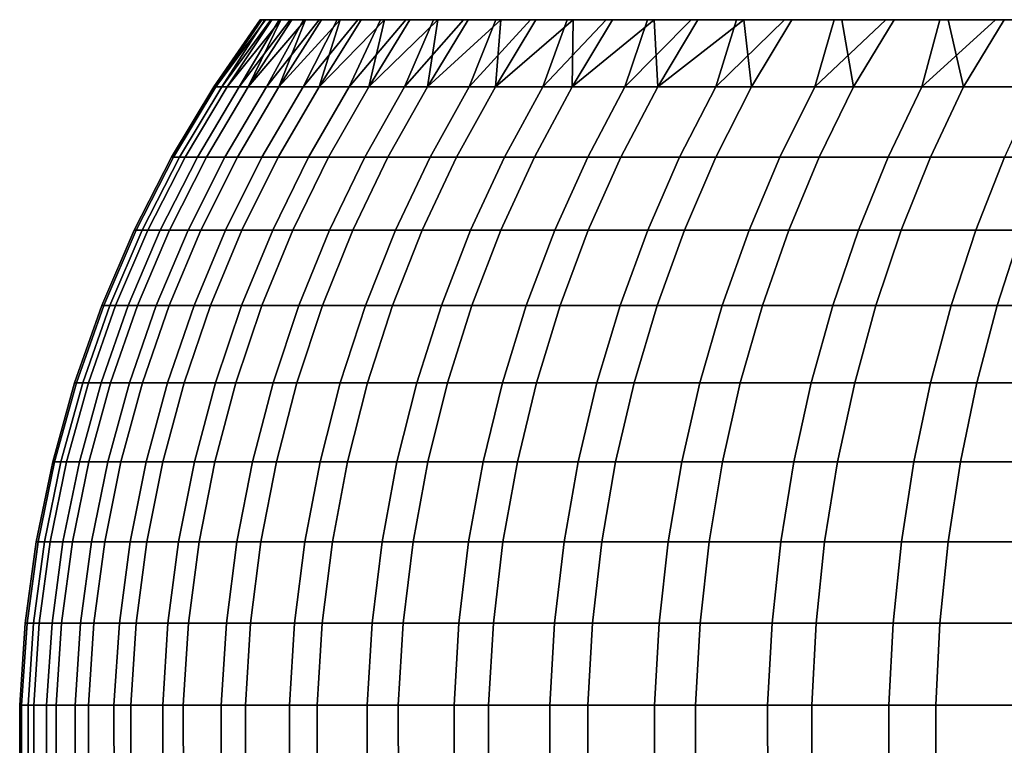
# Model space of a CAD drawing. Header units: metres. Extents: x -365 to 28, y -28 to 28.
# Tile 2 of 256: x -365 to -361, y 0 to 3. Entities that reach past the tile are written whole.
import ezdxf

# ---------------------------------------------------------------- set-up
doc = ezdxf.new("R2010")
doc.units = ezdxf.units.M
doc.layers.add('solid_24_501_103_XXX', color=7, linetype='CONTINUOUS')

msp = doc.modelspace()

# ---------------------------------------------------------------- linework, layer by layer
at = {"layer": 'solid_24_501_103_XXX'}
for points in [[(-364.262848, 2.722379, 245.353149), (-364.295441, 2.722379, 246.106323), (-364.099182, 3, 245.99472), (-364.084717, 3, 245.617783)], [(-364.295441, 2.722379, 246.106323), (-364.103516, 3, 246.371979), (-364.099182, 3, 245.99472)], [(-364.295441, 2.722379, 246.106323), (-364.287994, 2.722379, 246.860153), (-364.097656, 3, 246.749252), (-364.103516, 3, 246.371979)], [(-364.287994, 2.722379, 246.860153), (-364.081604, 3, 247.126266), (-364.097656, 3, 246.749252)], [(-364.287994, 2.722379, 246.860153), (-364.24054, 2.722379, 247.612534), (-364.05545, 3, 247.502563), (-364.081604, 3, 247.126266)], [(-364.190308, 2.722379, 244.602783), (-364.262848, 2.722379, 245.353149), (-364.060089, 3, 245.241318), (-364.02533, 3, 244.865494)], [(-364.262848, 2.722379, 245.353149), (-364.084717, 3, 245.617783), (-364.060089, 3, 245.241318)], [(-364.24054, 2.722379, 247.612534), (-364.019135, 3, 247.878052), (-364.05545, 3, 247.502563)], [(-364.24054, 2.722379, 247.612534), (-364.153229, 2.722379, 248.361328), (-364.019135, 3, 247.878052)], [(-364.078033, 2.722379, 243.857315), (-364.190308, 2.722379, 244.602783), (-363.980438, 3, 244.490936), (-363.925507, 3, 244.117767)], [(-364.190308, 2.722379, 244.602783), (-364.02533, 3, 244.865494), (-363.980438, 3, 244.490936)], [(-364.153229, 2.722379, 248.361328), (-363.972748, 3, 248.252518), (-364.019135, 3, 247.878052)], [(-364.153229, 2.722379, 248.361328), (-363.916229, 3, 248.625671), (-363.972748, 3, 248.252518)], [(-364.153229, 2.722379, 248.361328), (-364.026245, 2.722379, 249.104431), (-363.916229, 3, 248.625671)], [(-361.905243, 3, 253.874512), (-364.099182, 3, 245.99472), (-364.103516, 3, 246.371979)], [(-362.103882, 3, 253.553802), (-364.103516, 3, 246.371979), (-364.097656, 3, 246.749252)], [(-361.905243, 3, 253.874512), (-364.103516, 3, 246.371979), (-362.103882, 3, 253.553802)], [(-361.697998, 3, 254.189804), (-364.084717, 3, 245.617783), (-364.099182, 3, 245.99472)], [(-361.697998, 3, 254.189804), (-364.099182, 3, 245.99472), (-361.905243, 3, 253.874512)], [(-362.293793, 3, 253.227844), (-364.097656, 3, 246.749252), (-364.081604, 3, 247.126266)], [(-362.103882, 3, 253.553802), (-364.097656, 3, 246.749252), (-362.293793, 3, 253.227844)], [(-361.4823, 3, 254.499481), (-364.060089, 3, 245.241318), (-364.084717, 3, 245.617783)], [(-361.4823, 3, 254.499481), (-364.084717, 3, 245.617783), (-361.697998, 3, 254.189804)], [(-362.474884, 3, 252.896851), (-364.081604, 3, 247.126266), (-364.05545, 3, 247.502563)], [(-362.293793, 3, 253.227844), (-364.081604, 3, 247.126266), (-362.474884, 3, 252.896851)], [(-363.926331, 2.722379, 243.118866), (-364.078033, 2.722379, 243.857315), (-363.860504, 3, 243.746094), (-363.785522, 3, 243.376251)], [(-364.078033, 2.722379, 243.857315), (-363.925507, 3, 244.117767), (-363.860504, 3, 243.746094)], [(-361.258423, 3, 254.803085), (-364.02533, 3, 244.865494), (-364.060089, 3, 245.241318)], [(-361.258423, 3, 254.803085), (-364.060089, 3, 245.241318), (-361.4823, 3, 254.499481)], [(-362.647034, 3, 252.561005), (-364.05545, 3, 247.502563), (-364.019135, 3, 247.878052)], [(-362.474884, 3, 252.896851), (-364.05545, 3, 247.502563), (-362.647034, 3, 252.561005)], [(-364.026245, 2.722379, 249.104431), (-363.849731, 3, 248.996979), (-363.916229, 3, 248.625671)], [(-364.026245, 2.722379, 249.104431), (-363.773254, 3, 249.366318), (-363.849731, 3, 248.996979)], [(-364.026245, 2.722379, 249.104431), (-363.860016, 2.722379, 249.839752), (-363.773254, 3, 249.366318)], [(-361.026459, 3, 255.10054), (-363.980438, 3, 244.490936), (-364.02533, 3, 244.865494)], [(-361.026459, 3, 255.10054), (-364.02533, 3, 244.865494), (-361.258423, 3, 254.803085)], [(-362.809998, 3, 252.22081), (-364.019135, 3, 247.878052), (-363.972748, 3, 248.252518)], [(-362.647034, 3, 252.561005), (-364.019135, 3, 247.878052), (-362.809998, 3, 252.22081)], [(-360.786469, 3, 255.391724), (-363.925507, 3, 244.117767), (-363.980438, 3, 244.490936)], [(-360.786469, 3, 255.391724), (-363.980438, 3, 244.490936), (-361.026459, 3, 255.10054)], [(-362.963745, 3, 251.876343), (-363.972748, 3, 248.252518), (-363.916229, 3, 248.625671)], [(-362.809998, 3, 252.22081), (-363.972748, 3, 248.252518), (-362.963745, 3, 251.876343)], [(-363.735626, 2.722379, 242.389511), (-363.926331, 2.722379, 243.118866), (-363.700592, 3, 243.008636), (-363.605835, 3, 242.643539)], [(-363.926331, 2.722379, 243.118866), (-363.785522, 3, 243.376251), (-363.700592, 3, 243.008636)], [(-360.538696, 3, 255.676376), (-363.860504, 3, 243.746094), (-363.925507, 3, 244.117767)], [(-360.538696, 3, 255.676376), (-363.925507, 3, 244.117767), (-360.786469, 3, 255.391724)], [(-363.108185, 3, 251.527771), (-363.916229, 3, 248.625671), (-363.849731, 3, 248.996979)], [(-362.963745, 3, 251.876343), (-363.916229, 3, 248.625671), (-363.108185, 3, 251.527771)], [(-360.283447, 3, 255.954163), (-363.785522, 3, 243.376251), (-363.860504, 3, 243.746094)], [(-360.283447, 3, 255.954163), (-363.860504, 3, 243.746094), (-360.538696, 3, 255.676376)], [(-363.860016, 2.722379, 249.839752), (-363.686798, 3, 249.733658), (-363.773254, 3, 249.366318)], [(-363.860016, 2.722379, 249.839752), (-363.590485, 3, 250.09848), (-363.686798, 3, 249.733658)], [(-363.860016, 2.722379, 249.839752), (-363.654968, 2.722379, 250.565201), (-363.590485, 3, 250.09848)], [(-363.243195, 3, 251.175354), (-363.849731, 3, 248.996979), (-363.773254, 3, 249.366318)], [(-363.108185, 3, 251.527771), (-363.849731, 3, 248.996979), (-363.243195, 3, 251.175354)], [(-360.020844, 3, 256.224915), (-363.700592, 3, 243.008636), (-363.785522, 3, 243.376251)], [(-360.020844, 3, 256.224915), (-363.785522, 3, 243.376251), (-360.283447, 3, 255.954163)], [(-363.368622, 3, 250.819565), (-363.773254, 3, 249.366318), (-363.686798, 3, 249.733658)], [(-363.243195, 3, 251.175354), (-363.773254, 3, 249.366318), (-363.368622, 3, 250.819565)], [(-363.50647, 2.722379, 241.67131), (-363.735626, 2.722379, 242.389511), (-363.501221, 3, 242.281052), (-363.386902, 3, 241.921463)], [(-363.735626, 2.722379, 242.389511), (-363.605835, 3, 242.643539), (-363.501221, 3, 242.281052)], [(-359.750946, 3, 256.488586), (-363.605835, 3, 242.643539), (-363.700592, 3, 243.008636)], [(-359.750946, 3, 256.488586), (-363.700592, 3, 243.008636), (-360.020844, 3, 256.224915)], [(-363.484406, 3, 250.460587), (-363.686798, 3, 249.733658), (-363.590485, 3, 250.09848)], [(-363.368622, 3, 250.819565), (-363.686798, 3, 249.733658), (-363.484406, 3, 250.460587)], [(-363.654968, 2.722379, 250.565201), (-363.484406, 3, 250.460587), (-363.590485, 3, 250.09848)], [(-363.654968, 2.722379, 250.565201), (-363.368622, 3, 250.819565), (-363.484406, 3, 250.460587)], [(-363.654968, 2.722379, 250.565201), (-363.411713, 2.722379, 251.278748), (-363.368622, 3, 250.819565)], [(-359.47403, 3, 256.744904), (-363.501221, 3, 242.281052), (-363.605835, 3, 242.643539)], [(-359.47403, 3, 256.744904), (-363.605835, 3, 242.643539), (-359.750946, 3, 256.488586)], [(-363.239532, 2.722379, 240.966278), (-363.50647, 2.722379, 241.67131), (-363.262878, 3, 241.565033), (-363.129395, 3, 241.21225)], [(-363.50647, 2.722379, 241.67131), (-363.386902, 3, 241.921463), (-363.262878, 3, 241.565033)], [(-359.190277, 3, 256.993683), (-363.386902, 3, 241.921463), (-363.501221, 3, 242.281052)], [(-359.190277, 3, 256.993683), (-363.501221, 3, 242.281052), (-359.47403, 3, 256.744904)], [(-363.411713, 2.722379, 251.278748), (-363.243195, 3, 251.175354), (-363.368622, 3, 250.819565)], [(-363.411713, 2.722379, 251.278748), (-363.108185, 3, 251.527771), (-363.243195, 3, 251.175354)], [(-363.411713, 2.722379, 251.278748), (-363.13089, 2.722379, 251.978363), (-363.108185, 3, 251.527771)], [(-358.900055, 3, 257.234589), (-363.262878, 3, 241.565033), (-363.386902, 3, 241.921463)], [(-358.900055, 3, 257.234589), (-363.386902, 3, 241.921463), (-359.190277, 3, 256.993683)], [(-358.603424, 3, 257.467651), (-363.129395, 3, 241.21225), (-363.262878, 3, 241.565033)], [(-358.603424, 3, 257.467651), (-363.262878, 3, 241.565033), (-358.900055, 3, 257.234589)], [(-362.935516, 2.722379, 240.276428), (-363.239532, 2.722379, 240.966278), (-362.98642, 3, 240.863205), (-362.834015, 3, 240.517944)], [(-363.239532, 2.722379, 240.966278), (-363.129395, 3, 241.21225), (-362.98642, 3, 240.863205)], [(-363.13089, 2.722379, 251.978363), (-362.963745, 3, 251.876343), (-363.108185, 3, 251.527771)], [(-363.13089, 2.722379, 251.978363), (-362.809998, 3, 252.22081), (-362.963745, 3, 251.876343)], [(-363.13089, 2.722379, 251.978363), (-362.813324, 2.722379, 252.662079), (-362.809998, 3, 252.22081)], [(-358.300507, 3, 257.692719), (-362.98642, 3, 240.863205), (-363.129395, 3, 241.21225)], [(-358.300507, 3, 257.692719), (-363.129395, 3, 241.21225), (-358.603424, 3, 257.467651)], [(-357.991638, 3, 257.909485), (-362.834015, 3, 240.517944), (-362.98642, 3, 240.863205)], [(-357.991638, 3, 257.909485), (-362.98642, 3, 240.863205), (-358.300507, 3, 257.692719)], [(-362.595306, 2.722379, 239.603683), (-362.935516, 2.722379, 240.276428), (-362.672424, 3, 240.176971), (-362.501709, 3, 239.84053)], [(-362.935516, 2.722379, 240.276428), (-362.834015, 3, 240.517944), (-362.672424, 3, 240.176971)], [(-357.677155, 3, 258.117828), (-362.672424, 3, 240.176971), (-362.834015, 3, 240.517944)], [(-357.677155, 3, 258.117828), (-362.834015, 3, 240.517944), (-357.991638, 3, 257.909485)], [(-362.813324, 2.722379, 252.662079), (-362.647034, 3, 252.561005), (-362.809998, 3, 252.22081)], [(-362.813324, 2.722379, 252.662079), (-362.474884, 3, 252.896851), (-362.647034, 3, 252.561005)], [(-362.813324, 2.722379, 252.662079), (-362.4599, 2.722379, 253.327988), (-362.474884, 3, 252.896851)], [(-357.357208, 3, 258.317596), (-362.501709, 3, 239.84053), (-362.672424, 3, 240.176971)], [(-357.357208, 3, 258.317596), (-362.672424, 3, 240.176971), (-357.677155, 3, 258.117828)], [(-362.219849, 2.722379, 238.949951), (-362.595306, 2.722379, 239.603683), (-362.322021, 3, 239.508881), (-362.133392, 3, 239.182114)], [(-362.595306, 2.722379, 239.603683), (-362.501709, 3, 239.84053), (-362.322021, 3, 239.508881)], [(-357.03183, 3, 258.508728), (-362.322021, 3, 239.508881), (-362.501709, 3, 239.84053)], [(-357.03183, 3, 258.508728), (-362.501709, 3, 239.84053), (-357.357208, 3, 258.317596)], [(-362.4599, 2.722379, 253.327988), (-362.293793, 3, 253.227844), (-362.474884, 3, 252.896851)], [(-362.4599, 2.722379, 253.327988), (-362.103882, 3, 253.553802), (-362.293793, 3, 253.227844)], [(-362.4599, 2.722379, 253.327988), (-362.071625, 2.722379, 253.974182), (-362.103882, 3, 253.553802)], [(-356.701477, 3, 258.69104), (-362.133392, 3, 239.182114), (-362.322021, 3, 239.508881)], [(-356.701477, 3, 258.69104), (-362.322021, 3, 239.508881), (-357.03183, 3, 258.508728)], [(-361.810211, 2.722379, 238.317078), (-362.219849, 2.722379, 238.949951), (-361.936035, 3, 238.860489), (-361.730072, 3, 238.544327)], [(-362.219849, 2.722379, 238.949951), (-362.133392, 3, 239.182114), (-361.936035, 3, 238.860489)], [(-356.366333, 3, 258.864349), (-361.936035, 3, 238.860489), (-362.133392, 3, 239.182114)], [(-356.366333, 3, 258.864349), (-362.133392, 3, 239.182114), (-356.701477, 3, 258.69104)], [(-362.071625, 2.722379, 253.974182), (-361.905243, 3, 253.874512), (-362.103882, 3, 253.553802)], [(-362.071625, 2.722379, 253.974182), (-361.649597, 2.722379, 254.598846), (-361.697998, 3, 254.189804), (-361.905243, 3, 253.874512)], [(-356.026733, 3, 259.028534), (-361.730072, 3, 238.544327), (-361.936035, 3, 238.860489)], [(-356.026733, 3, 259.028534), (-361.936035, 3, 238.860489), (-356.366333, 3, 258.864349)], [(-361.367584, 2.722379, 237.706848), (-361.810211, 2.722379, 238.317078), (-361.515747, 3, 238.233932), (-361.293121, 3, 237.929398)], [(-361.810211, 2.722379, 238.317078), (-361.730072, 3, 238.544327), (-361.515747, 3, 238.233932)], [(-355.334625, 3, 259.329254), (-361.515747, 3, 238.233932), (-361.730072, 3, 238.544327), (-355.68277, 3, 259.183502)], [(-355.68277, 3, 259.183502), (-361.730072, 3, 238.544327), (-356.026733, 3, 259.028534)], [(-361.649597, 2.722379, 254.598846), (-361.4823, 3, 254.499481), (-361.697998, 3, 254.189804)], [(-361.649597, 2.722379, 254.598846), (-361.195007, 2.722379, 255.200226), (-361.258423, 3, 254.803085), (-361.4823, 3, 254.499481)], [(-354.982849, 3, 259.465485), (-361.293121, 3, 237.929398), (-361.515747, 3, 238.233932), (-355.334625, 3, 259.329254)], [(-360.893158, 2.722379, 237.120987), (-361.367584, 2.722379, 237.706848), (-361.062256, 3, 237.630829), (-360.823517, 3, 237.338715)], [(-361.367584, 2.722379, 237.706848), (-361.293121, 3, 237.929398), (-361.062256, 3, 237.630829)], [(-354.627563, 3, 259.592163), (-361.062256, 3, 237.630829), (-361.293121, 3, 237.929398), (-354.982849, 3, 259.465485)], [(-361.195007, 2.722379, 255.200226), (-361.026459, 3, 255.10054), (-361.258423, 3, 254.803085)], [(-361.195007, 2.722379, 255.200226), (-360.709106, 2.722379, 255.776611), (-360.786469, 3, 255.391724), (-361.026459, 3, 255.10054)], [(-354.26886, 3, 259.709259), (-360.823517, 3, 237.338715), (-361.062256, 3, 237.630829), (-354.627563, 3, 259.592163)], [(-364.470215, 2.431977, 246.103394), (-364.462708, 2.431977, 246.866516), (-364.287994, 2.722379, 246.860153), (-364.295441, 2.722379, 246.106323)], [(-364.437225, 2.431977, 245.340958), (-364.470215, 2.431977, 246.103394), (-364.295441, 2.722379, 246.106323), (-364.262848, 2.722379, 245.353149)], [(-364.462708, 2.431977, 246.866516), (-364.414673, 2.431977, 247.628159), (-364.24054, 2.722379, 247.612534), (-364.287994, 2.722379, 246.860153)], [(-364.3638, 2.431977, 244.581345), (-364.437225, 2.431977, 245.340958), (-364.262848, 2.722379, 245.353149), (-364.190308, 2.722379, 244.602783)], [(-364.414673, 2.431977, 247.628159), (-364.326263, 2.431977, 248.386185), (-364.153229, 2.722379, 248.361328), (-364.24054, 2.722379, 247.612534)], [(-364.250122, 2.431977, 243.826691), (-364.3638, 2.431977, 244.581345), (-364.190308, 2.722379, 244.602783), (-364.078033, 2.722379, 243.857315)], [(-364.326263, 2.431977, 248.386185), (-364.197723, 2.431977, 249.138443), (-364.026245, 2.722379, 249.104431), (-364.153229, 2.722379, 248.361328)], [(-364.096558, 2.431977, 243.079147), (-364.250122, 2.431977, 243.826691), (-364.078033, 2.722379, 243.857315), (-363.926331, 2.722379, 243.118866)], [(-364.197723, 2.431977, 249.138443), (-364.029449, 2.431977, 249.882812), (-363.860016, 2.722379, 249.839752), (-364.026245, 2.722379, 249.104431)], [(-363.903534, 2.431977, 242.340805), (-364.096558, 2.431977, 243.079147), (-363.926331, 2.722379, 243.118866), (-363.735626, 2.722379, 242.389511)], [(-364.029449, 2.431977, 249.882812), (-363.821869, 2.431977, 250.617203), (-363.654968, 2.722379, 250.565201), (-363.860016, 2.722379, 249.839752)], [(-363.671539, 2.431977, 241.61377), (-363.903534, 2.431977, 242.340805), (-363.735626, 2.722379, 242.389511), (-363.50647, 2.722379, 241.67131)], [(-363.821869, 2.431977, 250.617203), (-363.575592, 2.431977, 251.339523), (-363.411713, 2.722379, 251.278748), (-363.654968, 2.722379, 250.565201)], [(-363.401306, 2.431977, 240.900055), (-363.671539, 2.431977, 241.61377), (-363.50647, 2.722379, 241.67131), (-363.239532, 2.722379, 240.966278)], [(-363.575592, 2.431977, 251.339523), (-363.291321, 2.431977, 252.04776), (-363.13089, 2.722379, 251.978363), (-363.411713, 2.722379, 251.278748)], [(-363.093536, 2.431977, 240.201706), (-363.401306, 2.431977, 240.900055), (-363.239532, 2.722379, 240.966278), (-362.935516, 2.722379, 240.276428)], [(-363.291321, 2.431977, 252.04776), (-362.969849, 2.431977, 252.739899), (-362.813324, 2.722379, 252.662079), (-363.13089, 2.722379, 251.978363)], [(-362.749146, 2.431977, 239.520676), (-363.093536, 2.431977, 240.201706), (-362.935516, 2.722379, 240.276428), (-362.595306, 2.722379, 239.603683)], [(-362.969849, 2.431977, 252.739899), (-362.612091, 2.431977, 253.414001), (-362.4599, 2.722379, 253.327988), (-362.813324, 2.722379, 252.662079)], [(-362.36908, 2.431977, 238.858902), (-362.749146, 2.431977, 239.520676), (-362.595306, 2.722379, 239.603683), (-362.219849, 2.722379, 238.949951)], [(-362.612091, 2.431977, 253.414001), (-362.219025, 2.431977, 254.068161), (-362.071625, 2.722379, 253.974182), (-362.4599, 2.722379, 253.327988)], [(-361.954407, 2.431977, 238.218231), (-362.36908, 2.431977, 238.858902), (-362.219849, 2.722379, 238.949951), (-361.810211, 2.722379, 238.317078)], [(-362.219025, 2.431977, 254.068161), (-361.791809, 2.431977, 254.700516), (-361.649597, 2.722379, 254.598846), (-362.071625, 2.722379, 253.974182)], [(-361.506287, 2.431977, 237.600479), (-361.954407, 2.431977, 238.218231), (-361.810211, 2.722379, 238.317078), (-361.367584, 2.722379, 237.706848)], [(-361.791809, 2.431977, 254.700516), (-361.331604, 2.431977, 255.309311), (-361.195007, 2.722379, 255.200226), (-361.649597, 2.722379, 254.598846)], [(-361.026031, 2.431977, 237.007401), (-361.506287, 2.431977, 237.600479), (-361.367584, 2.722379, 237.706848), (-360.893158, 2.722379, 237.120987)], [(-361.331604, 2.431977, 255.309311), (-360.839722, 2.431977, 255.892807), (-360.709106, 2.722379, 255.776611), (-361.195007, 2.722379, 255.200226)], [(-364.624939, 2.130397, 246.100815), (-364.61734, 2.130397, 246.872162), (-364.462708, 2.431977, 246.866516), (-364.470215, 2.431977, 246.103394)], [(-364.591583, 2.130397, 245.33017), (-364.624939, 2.130397, 246.100815), (-364.470215, 2.431977, 246.103394), (-364.437225, 2.431977, 245.340958)], [(-364.61734, 2.130397, 246.872162), (-364.568787, 2.130397, 247.641998), (-364.414673, 2.431977, 247.628159), (-364.462708, 2.431977, 246.866516)], [(-364.517365, 2.130397, 244.562363), (-364.591583, 2.130397, 245.33017), (-364.437225, 2.431977, 245.340958), (-364.3638, 2.431977, 244.581345)], [(-364.568787, 2.130397, 247.641998), (-364.479431, 2.130397, 248.408188), (-364.326263, 2.431977, 248.386185), (-364.414673, 2.431977, 247.628159)], [(-364.402466, 2.130397, 243.799591), (-364.517365, 2.130397, 244.562363), (-364.3638, 2.431977, 244.581345), (-364.250122, 2.431977, 243.826691)], [(-364.479431, 2.130397, 248.408188), (-364.349518, 2.130397, 249.168533), (-364.197723, 2.431977, 249.138443), (-364.326263, 2.431977, 248.386185)], [(-364.247253, 2.130397, 243.044006), (-364.402466, 2.130397, 243.799591), (-364.250122, 2.431977, 243.826691), (-364.096558, 2.431977, 243.079147)], [(-364.349518, 2.130397, 249.168533), (-364.179413, 2.130397, 249.920929), (-364.029449, 2.431977, 249.882812), (-364.197723, 2.431977, 249.138443)], [(-364.052124, 2.130397, 242.297714), (-364.247253, 2.130397, 243.044006), (-364.096558, 2.431977, 243.079147), (-363.903534, 2.431977, 242.340805)], [(-364.179413, 2.130397, 249.920929), (-363.969604, 2.130397, 250.663223), (-363.821869, 2.431977, 250.617203), (-364.029449, 2.431977, 249.882812)], [(-363.817657, 2.130397, 241.562836), (-364.052124, 2.130397, 242.297714), (-363.903534, 2.431977, 242.340805), (-363.671539, 2.431977, 241.61377)], [(-363.969604, 2.130397, 250.663223), (-363.720673, 2.130397, 251.393326), (-363.575592, 2.431977, 251.339523), (-363.821869, 2.431977, 250.617203)], [(-363.544495, 2.130397, 240.841446), (-363.817657, 2.130397, 241.562836), (-363.671539, 2.431977, 241.61377), (-363.401306, 2.431977, 240.900055)], [(-363.720673, 2.130397, 251.393326), (-363.43335, 2.130397, 252.109192), (-363.291321, 2.431977, 252.04776), (-363.575592, 2.431977, 251.339523)], [(-363.233429, 2.130397, 240.135574), (-363.544495, 2.130397, 240.841446), (-363.401306, 2.431977, 240.900055), (-363.093536, 2.431977, 240.201706)], [(-363.43335, 2.130397, 252.109192), (-363.108429, 2.130397, 252.808792), (-362.969849, 2.431977, 252.739899), (-363.291321, 2.431977, 252.04776)], [(-362.885315, 2.130397, 239.447205), (-363.233429, 2.130397, 240.135574), (-363.093536, 2.431977, 240.201706), (-362.749146, 2.431977, 239.520676)], [(-363.108429, 2.130397, 252.808792), (-362.746796, 2.130397, 253.490143), (-362.612091, 2.431977, 253.414001), (-362.969849, 2.431977, 252.739899)], [(-362.50116, 2.130397, 238.778305), (-362.885315, 2.130397, 239.447205), (-362.749146, 2.431977, 239.520676), (-362.36908, 2.431977, 238.858902)], [(-362.746796, 2.130397, 253.490143), (-362.349518, 2.130397, 254.151352), (-362.219025, 2.431977, 254.068161), (-362.612091, 2.431977, 253.414001)], [(-362.082031, 2.130397, 238.130737), (-362.50116, 2.130397, 238.778305), (-362.36908, 2.431977, 238.858902), (-361.954407, 2.431977, 238.218231)], [(-362.349518, 2.130397, 254.151352), (-361.917664, 2.130397, 254.790512), (-361.791809, 2.431977, 254.700516), (-362.219025, 2.431977, 254.068161)], [(-361.629089, 2.130397, 237.506332), (-362.082031, 2.130397, 238.130737), (-361.954407, 2.431977, 238.218231), (-361.506287, 2.431977, 237.600479)], [(-361.917664, 2.130397, 254.790512), (-361.452515, 2.130397, 255.405853), (-361.331604, 2.431977, 255.309311), (-361.791809, 2.431977, 254.700516)], [(-361.143646, 2.130397, 236.90686), (-361.629089, 2.130397, 237.506332), (-361.506287, 2.431977, 237.600479), (-361.026031, 2.431977, 237.007401)], [(-361.452515, 2.130397, 255.405853), (-360.955353, 2.130397, 255.995636), (-360.839722, 2.431977, 255.892807), (-361.331604, 2.431977, 255.309311)], [(-360.627075, 2.130397, 236.334015), (-361.143646, 2.130397, 236.90686), (-361.026031, 2.431977, 237.007401), (-360.514954, 2.431977, 236.440659)], [(-364.75885, 1.819027, 246.098587), (-364.75119, 1.819027, 246.877029), (-364.61734, 2.130397, 246.872162), (-364.624939, 2.130397, 246.100815)], [(-364.725189, 1.819027, 245.320816), (-364.75885, 1.819027, 246.098587), (-364.624939, 2.130397, 246.100815), (-364.591583, 2.130397, 245.33017)], [(-364.75119, 1.819027, 246.877029), (-364.702179, 1.819027, 247.653976), (-364.568787, 2.130397, 247.641998), (-364.61734, 2.130397, 246.872162)], [(-364.650299, 1.819027, 244.545944), (-364.725189, 1.819027, 245.320816), (-364.591583, 2.130397, 245.33017), (-364.517365, 2.130397, 244.562363)], [(-364.702179, 1.819027, 247.653976), (-364.612, 1.819027, 248.427231), (-364.479431, 2.130397, 248.408188), (-364.568787, 2.130397, 247.641998)], [(-364.534363, 1.819027, 243.776138), (-364.650299, 1.819027, 244.545944), (-364.517365, 2.130397, 244.562363), (-364.402466, 2.130397, 243.799591)], [(-364.612, 1.819027, 248.427231), (-364.480896, 1.819027, 249.194595), (-364.349518, 2.130397, 249.168533), (-364.479431, 2.130397, 248.408188)], [(-364.377686, 1.819027, 243.013565), (-364.534363, 1.819027, 243.776138), (-364.402466, 2.130397, 243.799591), (-364.247253, 2.130397, 243.044006)], [(-364.480896, 1.819027, 249.194595), (-364.309235, 1.819027, 249.953918), (-364.179413, 2.130397, 249.920929), (-364.349518, 2.130397, 249.168533)], [(-364.180786, 1.819027, 242.260391), (-364.377686, 1.819027, 243.013565), (-364.247253, 2.130397, 243.044006), (-364.052124, 2.130397, 242.297714)], [(-364.309235, 1.819027, 249.953918), (-364.097473, 1.819027, 250.703064), (-363.969604, 2.130397, 250.663223), (-364.179413, 2.130397, 249.920929)], [(-363.944153, 1.819027, 241.518738), (-364.180786, 1.819027, 242.260391), (-364.052124, 2.130397, 242.297714), (-363.817657, 2.130397, 241.562836)], [(-364.097473, 1.819027, 250.703064), (-363.846283, 1.819027, 251.439911), (-363.720673, 2.130397, 251.393326), (-363.969604, 2.130397, 250.663223)], [(-363.668488, 1.819027, 240.790695), (-363.944153, 1.819027, 241.518738), (-363.817657, 2.130397, 241.562836), (-363.544495, 2.130397, 240.841446)], [(-363.846283, 1.819027, 251.439911), (-363.556274, 1.819027, 252.162369), (-363.43335, 2.130397, 252.109192), (-363.720673, 2.130397, 251.393326)], [(-363.354523, 1.819027, 240.078323), (-363.668488, 1.819027, 240.790695), (-363.544495, 2.130397, 240.841446), (-363.233429, 2.130397, 240.135574)], [(-363.556274, 1.819027, 252.162369), (-363.228363, 1.819027, 252.868423), (-363.108429, 2.130397, 252.808792), (-363.43335, 2.130397, 252.109192)], [(-363.003204, 1.819027, 239.383606), (-363.354523, 1.819027, 240.078323), (-363.233429, 2.130397, 240.135574), (-362.885315, 2.130397, 239.447205)], [(-363.228363, 1.819027, 252.868423), (-362.863403, 1.819027, 253.556061), (-362.746796, 2.130397, 253.490143), (-363.108429, 2.130397, 252.808792)], [(-362.615509, 1.819027, 238.708527), (-363.003204, 1.819027, 239.383606), (-362.885315, 2.130397, 239.447205), (-362.50116, 2.130397, 238.778305)], [(-362.863403, 1.819027, 253.556061), (-362.462433, 1.819027, 254.223358), (-362.349518, 2.130397, 254.151352), (-362.746796, 2.130397, 253.490143)], [(-362.192505, 1.819027, 238.054993), (-362.615509, 1.819027, 238.708527), (-362.50116, 2.130397, 238.778305), (-362.082031, 2.130397, 238.130737)], [(-362.462433, 1.819027, 254.223358), (-362.026642, 1.819027, 254.868423), (-361.917664, 2.130397, 254.790512), (-362.349518, 2.130397, 254.151352)], [(-361.735382, 1.819027, 237.424835), (-362.192505, 1.819027, 238.054993), (-362.082031, 2.130397, 238.130737), (-361.629089, 2.130397, 237.506332)], [(-362.026642, 1.819027, 254.868423), (-361.55719, 1.819027, 255.489441), (-361.452515, 2.130397, 255.405853), (-361.917664, 2.130397, 254.790512)], [(-361.245483, 1.819027, 236.819839), (-361.735382, 1.819027, 237.424835), (-361.629089, 2.130397, 237.506332), (-361.143646, 2.130397, 236.90686)], [(-361.55719, 1.819027, 255.489441), (-361.05542, 1.819027, 256.084656), (-360.955353, 2.130397, 255.995636), (-361.452515, 2.130397, 255.405853)], [(-360.724121, 1.819027, 236.241699), (-361.245483, 1.819027, 236.819839), (-361.143646, 2.130397, 236.90686), (-360.627075, 2.130397, 236.334015)], [(-361.05542, 1.819027, 256.084656), (-360.522766, 1.819027, 256.652405), (-360.427551, 2.130397, 256.558197), (-360.955353, 2.130397, 255.995636)], [(-364.871399, 1.499297, 246.096695), (-364.863647, 1.499297, 246.881134), (-364.75119, 1.819027, 246.877029), (-364.75885, 1.819027, 246.098587)], [(-364.837463, 1.499297, 245.312973), (-364.871399, 1.499297, 246.096695), (-364.75885, 1.819027, 246.098587), (-364.725189, 1.819027, 245.320816)], [(-364.863647, 1.499297, 246.881134), (-364.81427, 1.499297, 247.664047), (-364.702179, 1.819027, 247.653976), (-364.75119, 1.819027, 246.877029)], [(-364.761993, 1.499297, 244.53215), (-364.837463, 1.499297, 245.312973), (-364.725189, 1.819027, 245.320816), (-364.650299, 1.819027, 244.545944)], [(-364.81427, 1.499297, 247.664047), (-364.723389, 1.499297, 248.443222), (-364.612, 1.819027, 248.427231), (-364.702179, 1.819027, 247.653976)], [(-364.645142, 1.499297, 243.756424), (-364.761993, 1.499297, 244.53215), (-364.650299, 1.819027, 244.545944), (-364.534363, 1.819027, 243.776138)], [(-364.723389, 1.499297, 248.443222), (-364.591278, 1.499297, 249.216492), (-364.480896, 1.819027, 249.194595), (-364.612, 1.819027, 248.427231)], [(-364.487305, 1.499297, 242.988007), (-364.645142, 1.499297, 243.756424), (-364.534363, 1.819027, 243.776138), (-364.377686, 1.819027, 243.013565)], [(-364.591278, 1.499297, 249.216492), (-364.418304, 1.499297, 249.981644), (-364.309235, 1.819027, 249.953918), (-364.480896, 1.819027, 249.194595)], [(-364.288879, 1.499297, 242.22905), (-364.487305, 1.499297, 242.988007), (-364.377686, 1.819027, 243.013565), (-364.180786, 1.819027, 242.260391)], [(-364.418304, 1.499297, 249.981644), (-364.204926, 1.499297, 250.736542), (-364.097473, 1.819027, 250.703064), (-364.309235, 1.819027, 249.953918)], [(-364.050415, 1.499297, 241.481705), (-364.288879, 1.499297, 242.22905), (-364.180786, 1.819027, 242.260391), (-363.944153, 1.819027, 241.518738)], [(-364.204926, 1.499297, 250.736542), (-363.951782, 1.499297, 251.479034), (-363.846283, 1.819027, 251.439911), (-364.097473, 1.819027, 250.703064)], [(-363.772614, 1.499297, 240.748062), (-364.050415, 1.499297, 241.481705), (-363.944153, 1.819027, 241.518738), (-363.668488, 1.819027, 240.790695)], [(-363.951782, 1.499297, 251.479034), (-363.659576, 1.499297, 252.207047), (-363.556274, 1.819027, 252.162369), (-363.846283, 1.819027, 251.439911)], [(-363.456268, 1.499297, 240.030212), (-363.772614, 1.499297, 240.748062), (-363.668488, 1.819027, 240.790695), (-363.354523, 1.819027, 240.078323)], [(-363.659576, 1.499297, 252.207047), (-363.329132, 1.499297, 252.918518), (-363.228363, 1.819027, 252.868423), (-363.556274, 1.819027, 252.162369)], [(-363.102264, 1.499297, 239.33017), (-363.456268, 1.499297, 240.030212), (-363.354523, 1.819027, 240.078323), (-363.003204, 1.819027, 239.383606)], [(-363.329132, 1.499297, 252.918518), (-362.961365, 1.499297, 253.61145), (-362.863403, 1.819027, 253.556061), (-363.228363, 1.819027, 252.868423)], [(-362.711578, 1.499297, 238.649918), (-363.102264, 1.499297, 239.33017), (-363.003204, 1.819027, 239.383606), (-362.615509, 1.819027, 238.708527)], [(-362.961365, 1.499297, 253.61145), (-362.557343, 1.499297, 254.283859), (-362.462433, 1.819027, 254.223358), (-362.863403, 1.819027, 253.556061)], [(-362.285309, 1.499297, 237.991348), (-362.711578, 1.499297, 238.649918), (-362.615509, 1.819027, 238.708527), (-362.192505, 1.819027, 238.054993)], [(-362.557343, 1.499297, 254.283859), (-362.118195, 1.499297, 254.933884), (-362.026642, 1.819027, 254.868423), (-362.462433, 1.819027, 254.223358)], [(-361.824707, 1.499297, 237.356354), (-362.285309, 1.499297, 237.991348), (-362.192505, 1.819027, 238.054993), (-361.735382, 1.819027, 237.424835)], [(-362.118195, 1.499297, 254.933884), (-361.645111, 1.499297, 255.559662), (-361.55719, 1.819027, 255.489441), (-362.026642, 1.819027, 254.868423)], [(-361.331024, 1.499297, 236.746719), (-361.824707, 1.499297, 237.356354), (-361.735382, 1.819027, 237.424835), (-361.245483, 1.819027, 236.819839)], [(-361.645111, 1.499297, 255.559662), (-361.139526, 1.499297, 256.159454), (-361.05542, 1.819027, 256.084656), (-361.55719, 1.819027, 255.489441)], [(-360.805664, 1.499297, 236.164139), (-361.331024, 1.499297, 236.746719), (-361.245483, 1.819027, 236.819839), (-360.724121, 1.819027, 236.241699)], [(-361.139526, 1.499297, 256.159454), (-360.602783, 1.499297, 256.731537), (-360.522766, 1.819027, 256.652405), (-361.05542, 1.819027, 256.084656)], [(-364.962006, 1.172677, 246.095184), (-364.954224, 1.172677, 246.88443), (-364.863647, 1.499297, 246.881134), (-364.871399, 1.499297, 246.096695)], [(-364.927856, 1.172677, 245.306641), (-364.962006, 1.172677, 246.095184), (-364.871399, 1.499297, 246.096695), (-364.837463, 1.499297, 245.312973)], [(-364.954224, 1.172677, 246.88443), (-364.904541, 1.172677, 247.67215), (-364.81427, 1.499297, 247.664047), (-364.863647, 1.499297, 246.881134)], [(-364.851929, 1.172677, 244.521027), (-364.927856, 1.172677, 245.306641), (-364.837463, 1.499297, 245.312973), (-364.761993, 1.499297, 244.53215)], [(-364.904541, 1.172677, 247.67215), (-364.81311, 1.172677, 248.456116), (-364.723389, 1.499297, 248.443222), (-364.81427, 1.499297, 247.664047)], [(-364.734375, 1.172677, 243.740555), (-364.851929, 1.172677, 244.521027), (-364.761993, 1.499297, 244.53215), (-364.645142, 1.499297, 243.756424)], [(-364.81311, 1.172677, 248.456116), (-364.680176, 1.172677, 249.234116), (-364.591278, 1.499297, 249.216492), (-364.723389, 1.499297, 248.443222)], [(-364.575562, 1.172677, 242.967422), (-364.734375, 1.172677, 243.740555), (-364.645142, 1.499297, 243.756424), (-364.487305, 1.499297, 242.988007)], [(-364.680176, 1.172677, 249.234116), (-364.506134, 1.172677, 250.003967), (-364.418304, 1.499297, 249.981644), (-364.591278, 1.499297, 249.216492)], [(-364.375885, 1.172677, 242.203812), (-364.575562, 1.172677, 242.967422), (-364.487305, 1.499297, 242.988007), (-364.288879, 1.499297, 242.22905)], [(-364.506134, 1.172677, 250.003967), (-364.291443, 1.172677, 250.763489), (-364.204926, 1.499297, 250.736542), (-364.418304, 1.499297, 249.981644)], [(-364.135986, 1.172677, 241.451874), (-364.375885, 1.172677, 242.203812), (-364.288879, 1.499297, 242.22905), (-364.050415, 1.499297, 241.481705)], [(-364.291443, 1.172677, 250.763489), (-364.036743, 1.172677, 251.510544), (-363.951782, 1.499297, 251.479034), (-364.204926, 1.499297, 250.736542)], [(-363.856506, 1.172677, 240.71373), (-364.135986, 1.172677, 241.451874), (-364.050415, 1.499297, 241.481705), (-363.772614, 1.499297, 240.748062)], [(-364.036743, 1.172677, 251.510544), (-363.742767, 1.172677, 252.243027), (-363.659576, 1.499297, 252.207047), (-363.951782, 1.499297, 251.479034)], [(-363.538208, 1.172677, 239.991486), (-363.856506, 1.172677, 240.71373), (-363.772614, 1.499297, 240.748062), (-363.456268, 1.499297, 240.030212)], [(-363.742767, 1.172677, 252.243027), (-363.410278, 1.172677, 252.958862), (-363.329132, 1.499297, 252.918518), (-363.659576, 1.499297, 252.207047)], [(-363.182007, 1.172677, 239.28714), (-363.538208, 1.172677, 239.991486), (-363.456268, 1.499297, 240.030212), (-363.102264, 1.499297, 239.33017)], [(-363.410278, 1.172677, 252.958862), (-363.040253, 1.172677, 253.656036), (-362.961365, 1.499297, 253.61145), (-363.329132, 1.499297, 252.918518)], [(-362.78894, 1.172677, 238.602707), (-363.182007, 1.172677, 239.28714), (-363.102264, 1.499297, 239.33017), (-362.711578, 1.499297, 238.649918)], [(-363.040253, 1.172677, 253.656036), (-362.633759, 1.172677, 254.332581), (-362.557343, 1.499297, 254.283859), (-362.961365, 1.499297, 253.61145)], [(-362.360077, 1.172677, 237.940109), (-362.78894, 1.172677, 238.602707), (-362.711578, 1.499297, 238.649918), (-362.285309, 1.499297, 237.991348)], [(-362.633759, 1.172677, 254.332581), (-362.191895, 1.172677, 254.986588), (-362.118195, 1.499297, 254.933884), (-362.557343, 1.499297, 254.283859)], [(-361.896606, 1.172677, 237.301224), (-362.360077, 1.172677, 237.940109), (-362.285309, 1.499297, 237.991348), (-361.824707, 1.499297, 237.356354)], [(-362.191895, 1.172677, 254.986588), (-361.715942, 1.172677, 255.616211), (-361.645111, 1.499297, 255.559662), (-362.118195, 1.499297, 254.933884)], [(-361.399902, 1.172677, 236.687836), (-361.896606, 1.172677, 237.301224), (-361.824707, 1.499297, 237.356354), (-361.331024, 1.499297, 236.746719)], [(-361.715942, 1.172677, 255.616211), (-361.207214, 1.172677, 256.219696), (-361.139526, 1.499297, 256.159454), (-361.645111, 1.499297, 255.559662)], [(-360.871338, 1.172677, 236.101685), (-361.399902, 1.172677, 236.687836), (-361.331024, 1.499297, 236.746719), (-360.805664, 1.499297, 236.164139)], [(-361.207214, 1.172677, 256.219696), (-360.667175, 1.172677, 256.795288), (-360.602783, 1.499297, 256.731537), (-361.139526, 1.499297, 256.159454)], [(-365.030273, 0.840668, 246.094055), (-365.022461, 0.840668, 246.886917), (-364.954224, 1.172677, 246.88443), (-364.962006, 1.172677, 246.095184)], [(-364.996002, 0.840668, 245.30188), (-365.030273, 0.840668, 246.094055), (-364.962006, 1.172677, 246.095184), (-364.927856, 1.172677, 245.306641)], [(-365.022461, 0.840668, 246.886917), (-364.972534, 0.840668, 247.678253), (-364.904541, 1.172677, 247.67215), (-364.954224, 1.172677, 246.88443)], [(-364.919678, 0.840668, 244.512665), (-364.996002, 0.840668, 245.30188), (-364.927856, 1.172677, 245.306641), (-364.851929, 1.172677, 244.521027)], [(-364.972534, 0.840668, 247.678253), (-364.880707, 0.840668, 248.46582), (-364.81311, 1.172677, 248.456116), (-364.904541, 1.172677, 247.67215)], [(-364.801605, 0.840668, 243.728592), (-364.919678, 0.840668, 244.512665), (-364.851929, 1.172677, 244.521027), (-364.734375, 1.172677, 243.740555)], [(-364.880707, 0.840668, 248.46582), (-364.747162, 0.840668, 249.247406), (-364.680176, 1.172677, 249.234116), (-364.81311, 1.172677, 248.456116)], [(-364.642059, 0.840668, 242.951904), (-364.801605, 0.840668, 243.728592), (-364.734375, 1.172677, 243.740555), (-364.575562, 1.172677, 242.967422)], [(-364.747162, 0.840668, 249.247406), (-364.572296, 0.840668, 250.020798), (-364.506134, 1.172677, 250.003967), (-364.680176, 1.172677, 249.234116)], [(-364.441467, 0.840668, 242.184784), (-364.642059, 0.840668, 242.951904), (-364.575562, 1.172677, 242.967422), (-364.375885, 1.172677, 242.203812)], [(-364.572296, 0.840668, 250.020798), (-364.356659, 0.840668, 250.783798), (-364.291443, 1.172677, 250.763489), (-364.506134, 1.172677, 250.003967)], [(-364.20047, 0.840668, 241.429398), (-364.441467, 0.840668, 242.184784), (-364.375885, 1.172677, 242.203812), (-364.135986, 1.172677, 241.451874)], [(-364.356659, 0.840668, 250.783798), (-364.100769, 0.840668, 251.534286), (-364.036743, 1.172677, 251.510544), (-364.291443, 1.172677, 250.763489)], [(-363.919678, 0.840668, 240.687866), (-364.20047, 0.840668, 241.429398), (-364.135986, 1.172677, 241.451874), (-363.856506, 1.172677, 240.71373)], [(-364.100769, 0.840668, 251.534286), (-363.80542, 0.840668, 252.270142), (-363.742767, 1.172677, 252.243027), (-364.036743, 1.172677, 251.510544)], [(-363.599945, 0.840668, 239.962296), (-363.919678, 0.840668, 240.687866), (-363.856506, 1.172677, 240.71373), (-363.538208, 1.172677, 239.991486)], [(-363.80542, 0.840668, 252.270142), (-363.471436, 0.840668, 252.989258), (-363.410278, 1.172677, 252.958862), (-363.742767, 1.172677, 252.243027)], [(-363.242096, 0.840668, 239.254715), (-363.599945, 0.840668, 239.962296), (-363.538208, 1.172677, 239.991486), (-363.182007, 1.172677, 239.28714)], [(-363.471436, 0.840668, 252.989258), (-363.099701, 0.840668, 253.689636), (-363.040253, 1.172677, 253.656036), (-363.410278, 1.172677, 252.958862)], [(-362.847229, 0.840668, 238.567139), (-363.242096, 0.840668, 239.254715), (-363.182007, 1.172677, 239.28714), (-362.78894, 1.172677, 238.602707)], [(-363.099701, 0.840668, 253.689636), (-362.691315, 0.840668, 254.369293), (-362.633759, 1.172677, 254.332581), (-363.040253, 1.172677, 253.656036)], [(-362.416382, 0.840668, 237.901505), (-362.847229, 0.840668, 238.567139), (-362.78894, 1.172677, 238.602707), (-362.360077, 1.172677, 237.940109)], [(-362.691315, 0.840668, 254.369293), (-362.247437, 0.840668, 255.026306), (-362.191895, 1.172677, 254.986588), (-362.633759, 1.172677, 254.332581)], [(-361.950806, 0.840668, 237.259674), (-362.416382, 0.840668, 237.901505), (-362.360077, 1.172677, 237.940109), (-361.896606, 1.172677, 237.301224)], [(-362.247437, 0.840668, 255.026306), (-361.769287, 0.840668, 255.658829), (-361.715942, 1.172677, 255.616211), (-362.191895, 1.172677, 254.986588)], [(-361.451813, 0.840668, 236.643463), (-361.950806, 0.840668, 237.259674), (-361.896606, 1.172677, 237.301224), (-361.399902, 1.172677, 236.687836)], [(-361.769287, 0.840668, 255.658829), (-361.25824, 0.840668, 256.265076), (-361.207214, 1.172677, 256.219696), (-361.715942, 1.172677, 255.616211)], [(-360.920807, 0.840668, 236.054626), (-361.451813, 0.840668, 236.643463), (-361.399902, 1.172677, 236.687836), (-360.871338, 1.172677, 236.101685)], [(-361.25824, 0.840668, 256.265076), (-360.715729, 0.840668, 256.843323), (-360.667175, 1.172677, 256.795288), (-361.207214, 1.172677, 256.219696)], [(-365.075897, 0.504795, 246.093292), (-365.068054, 0.504795, 246.88858), (-365.022461, 0.840668, 246.886917), (-365.030273, 0.840668, 246.094055)], [(-365.041504, 0.504795, 245.298706), (-365.075897, 0.504795, 246.093292), (-365.030273, 0.840668, 246.094055), (-364.996002, 0.840668, 245.30188)], [(-365.068054, 0.504795, 246.88858), (-365.018005, 0.504795, 247.682327), (-364.972534, 0.840668, 247.678253), (-365.022461, 0.840668, 246.886917)], [(-364.964966, 0.504795, 244.507065), (-365.041504, 0.504795, 245.298706), (-364.996002, 0.840668, 245.30188), (-364.919678, 0.840668, 244.512665)], [(-365.018005, 0.504795, 247.682327), (-364.925873, 0.504795, 248.472305), (-364.880707, 0.840668, 248.46582), (-364.972534, 0.840668, 247.678253)], [(-364.846527, 0.504795, 243.720596), (-364.964966, 0.504795, 244.507065), (-364.919678, 0.840668, 244.512665), (-364.801605, 0.840668, 243.728592)], [(-364.925873, 0.504795, 248.472305), (-364.791901, 0.504795, 249.256271), (-364.747162, 0.840668, 249.247406), (-364.880707, 0.840668, 248.46582)], [(-364.686493, 0.504795, 242.941544), (-364.846527, 0.504795, 243.720596), (-364.801605, 0.840668, 243.728592), (-364.642059, 0.840668, 242.951904)], [(-364.791901, 0.504795, 249.256271), (-364.616547, 0.504795, 250.032028), (-364.572296, 0.840668, 250.020798), (-364.747162, 0.840668, 249.247406)], [(-364.485291, 0.504795, 242.172073), (-364.686493, 0.504795, 242.941544), (-364.642059, 0.840668, 242.951904), (-364.441467, 0.840668, 242.184784)], [(-364.616547, 0.504795, 250.032028), (-364.400208, 0.504795, 250.797379), (-364.356659, 0.840668, 250.783798), (-364.572296, 0.840668, 250.020798)], [(-364.243561, 0.504795, 241.414383), (-364.485291, 0.504795, 242.172073), (-364.441467, 0.840668, 242.184784), (-364.20047, 0.840668, 241.429398)], [(-364.400208, 0.504795, 250.797379), (-364.143555, 0.504795, 251.550156), (-364.100769, 0.840668, 251.534286), (-364.356659, 0.840668, 250.783798)], [(-363.961914, 0.504795, 240.670578), (-364.243561, 0.504795, 241.414383), (-364.20047, 0.840668, 241.429398), (-363.919678, 0.840668, 240.687866)], [(-364.143555, 0.504795, 251.550156), (-363.847321, 0.504795, 252.288254), (-363.80542, 0.840668, 252.270142), (-364.100769, 0.840668, 251.534286)], [(-363.641174, 0.504795, 239.942795), (-363.961914, 0.504795, 240.670578), (-363.919678, 0.840668, 240.687866), (-363.599945, 0.840668, 239.962296)], [(-363.847321, 0.504795, 252.288254), (-363.512268, 0.504795, 253.009583), (-363.471436, 0.840668, 252.989258), (-363.80542, 0.840668, 252.270142)], [(-363.282257, 0.504795, 239.233047), (-363.641174, 0.504795, 239.942795), (-363.599945, 0.840668, 239.962296), (-363.242096, 0.840668, 239.254715)], [(-363.512268, 0.504795, 253.009583), (-363.139435, 0.504795, 253.712097), (-363.099701, 0.840668, 253.689636), (-363.471436, 0.840668, 252.989258)], [(-362.886169, 0.504795, 238.543365), (-363.282257, 0.504795, 239.233047), (-363.242096, 0.840668, 239.254715), (-362.847229, 0.840668, 238.567139)], [(-363.139435, 0.504795, 253.712097), (-362.729797, 0.504795, 254.393829), (-362.691315, 0.840668, 254.369293), (-363.099701, 0.840668, 253.689636)], [(-362.45401, 0.504795, 237.875702), (-362.886169, 0.504795, 238.543365), (-362.847229, 0.840668, 238.567139), (-362.416382, 0.840668, 237.901505)], [(-362.729797, 0.504795, 254.393829), (-362.284546, 0.504795, 255.052841), (-362.247437, 0.840668, 255.026306), (-362.691315, 0.840668, 254.369293)], [(-361.98703, 0.504795, 237.231903), (-362.45401, 0.504795, 237.875702), (-362.416382, 0.840668, 237.901505), (-361.950806, 0.840668, 237.259674)], [(-362.284546, 0.504795, 255.052841), (-361.804962, 0.504795, 255.687302), (-361.769287, 0.840668, 255.658829), (-362.247437, 0.840668, 255.026306)], [(-361.486511, 0.504795, 236.613815), (-361.98703, 0.504795, 237.231903), (-361.950806, 0.840668, 237.259674), (-361.451813, 0.840668, 236.643463)], [(-361.804962, 0.504795, 255.687302), (-361.292328, 0.504795, 256.29538), (-361.25824, 0.840668, 256.265076), (-361.769287, 0.840668, 255.658829)], [(-360.953888, 0.504795, 236.023178), (-361.486511, 0.504795, 236.613815), (-361.451813, 0.840668, 236.643463), (-360.920807, 0.840668, 236.054626)], [(-361.292328, 0.504795, 256.29538), (-360.748169, 0.504795, 256.875397), (-360.715729, 0.840668, 256.843323), (-361.25824, 0.840668, 256.265076)], [(-365.098663, 0.166602, 246.092911), (-365.09082, 0.166602, 246.889404), (-365.068054, 0.504795, 246.88858), (-365.075897, 0.504795, 246.093292)], [(-365.064209, 0.166602, 245.297119), (-365.098663, 0.166602, 246.092911), (-365.075897, 0.504795, 246.093292), (-365.041504, 0.504795, 245.298706)], [(-365.09082, 0.166602, 246.889404), (-365.04068, 0.166602, 247.684372), (-365.018005, 0.504795, 247.682327), (-365.068054, 0.504795, 246.88858)], [(-364.987579, 0.166602, 244.504272), (-365.064209, 0.166602, 245.297119), (-365.041504, 0.504795, 245.298706), (-364.964966, 0.504795, 244.507065)], [(-365.04068, 0.166602, 247.684372), (-364.948395, 0.166602, 248.47554), (-364.925873, 0.504795, 248.472305), (-365.018005, 0.504795, 247.682327)], [(-364.868958, 0.166602, 243.716614), (-364.987579, 0.166602, 244.504272), (-364.964966, 0.504795, 244.507065), (-364.846527, 0.504795, 243.720596)], [(-364.948395, 0.166602, 248.47554), (-364.81424, 0.166602, 249.260712), (-364.791901, 0.504795, 249.256271), (-364.925873, 0.504795, 248.472305)], [(-364.708649, 0.166602, 242.936371), (-364.868958, 0.166602, 243.716614), (-364.846527, 0.504795, 243.720596), (-364.686493, 0.504795, 242.941544)], [(-364.81424, 0.166602, 249.260712), (-364.638611, 0.166602, 250.037643), (-364.616547, 0.504795, 250.032028), (-364.791901, 0.504795, 249.256271)], [(-364.507172, 0.166602, 242.165726), (-364.708649, 0.166602, 242.936371), (-364.686493, 0.504795, 242.941544), (-364.485291, 0.504795, 242.172073)], [(-364.638611, 0.166602, 250.037643), (-364.421967, 0.166602, 250.804153), (-364.400208, 0.504795, 250.797379), (-364.616547, 0.504795, 250.032028)], [(-364.265045, 0.166602, 241.406876), (-364.507172, 0.166602, 242.165726), (-364.485291, 0.504795, 242.172073), (-364.243561, 0.504795, 241.414383)], [(-364.421967, 0.166602, 250.804153), (-364.164917, 0.166602, 251.558075), (-364.143555, 0.504795, 251.550156), (-364.400208, 0.504795, 250.797379)], [(-363.983002, 0.166602, 240.661957), (-364.265045, 0.166602, 241.406876), (-364.243561, 0.504795, 241.414383), (-363.961914, 0.504795, 240.670578)], [(-364.164917, 0.166602, 251.558075), (-363.868195, 0.166602, 252.297287), (-363.847321, 0.504795, 252.288254), (-364.143555, 0.504795, 251.550156)], [(-363.661774, 0.166602, 239.93306), (-363.983002, 0.166602, 240.661957), (-363.961914, 0.504795, 240.670578), (-363.641174, 0.504795, 239.942795)], [(-363.868195, 0.166602, 252.297287), (-363.532684, 0.166602, 253.019714), (-363.512268, 0.504795, 253.009583), (-363.847321, 0.504795, 252.288254)], [(-363.302307, 0.166602, 239.222244), (-363.661774, 0.166602, 239.93306), (-363.641174, 0.504795, 239.942795), (-363.282257, 0.504795, 239.233047)], [(-363.532684, 0.166602, 253.019714), (-363.159241, 0.166602, 253.723297), (-363.139435, 0.504795, 253.712097), (-363.512268, 0.504795, 253.009583)], [(-362.905609, 0.166602, 238.531509), (-363.302307, 0.166602, 239.222244), (-363.282257, 0.504795, 239.233047), (-362.886169, 0.504795, 238.543365)], [(-363.159241, 0.166602, 253.723297), (-362.748993, 0.166602, 254.406067), (-362.729797, 0.504795, 254.393829), (-363.139435, 0.504795, 253.712097)], [(-362.472809, 0.166602, 237.862823), (-362.905609, 0.166602, 238.531509), (-362.886169, 0.504795, 238.543365), (-362.45401, 0.504795, 237.875702)], [(-362.748993, 0.166602, 254.406067), (-362.30307, 0.166602, 255.066086), (-362.284546, 0.504795, 255.052841), (-362.729797, 0.504795, 254.393829)], [(-362.005096, 0.166602, 237.218048), (-362.472809, 0.166602, 237.862823), (-362.45401, 0.504795, 237.875702), (-361.98703, 0.504795, 237.231903)], [(-362.30307, 0.166602, 255.066086), (-361.822754, 0.166602, 255.701508), (-361.804962, 0.504795, 255.687302), (-362.284546, 0.504795, 255.052841)], [(-361.503815, 0.166602, 236.59903), (-362.005096, 0.166602, 237.218048), (-361.98703, 0.504795, 237.231903), (-361.486511, 0.504795, 236.613815)], [(-361.822754, 0.166602, 255.701508), (-361.309357, 0.166602, 256.310516), (-361.292328, 0.504795, 256.29538), (-361.804962, 0.504795, 255.687302)], [(-360.970367, 0.166602, 236.007477), (-361.503815, 0.166602, 236.59903), (-361.486511, 0.504795, 236.613815), (-360.953888, 0.504795, 236.023178)], [(-361.309357, 0.166602, 256.310516), (-360.764343, 0.166602, 256.891418), (-360.748169, 0.504795, 256.875397), (-361.292328, 0.504795, 256.29538)], [(-365.09848, -0.172356, 246.092911), (-365.090607, -0.172356, 246.889404), (-365.09082, 0.166602, 246.889404), (-365.098663, 0.166602, 246.092911)], [(-365.064026, -0.172356, 245.297134), (-365.09848, -0.172356, 246.092911), (-365.098663, 0.166602, 246.092911), (-365.064209, 0.166602, 245.297119)], [(-365.090607, -0.172356, 246.889404), (-365.040466, -0.172356, 247.684357), (-365.04068, 0.166602, 247.684372), (-365.09082, 0.166602, 246.889404)], [(-364.987396, -0.172356, 244.504288), (-365.064026, -0.172356, 245.297134), (-365.064209, 0.166602, 245.297119), (-364.987579, 0.166602, 244.504272)], [(-365.040466, -0.172356, 247.684357), (-364.948212, -0.172356, 248.475525), (-364.948395, 0.166602, 248.47554), (-365.04068, 0.166602, 247.684372)], [(-364.868744, -0.172356, 243.716644), (-364.987396, -0.172356, 244.504288), (-364.987579, 0.166602, 244.504272), (-364.868958, 0.166602, 243.716614)], [(-364.948212, -0.172356, 248.475525), (-364.814056, -0.172356, 249.260666), (-364.81424, 0.166602, 249.260712), (-364.948395, 0.166602, 248.47554)], [(-364.708466, -0.172356, 242.936417), (-364.868744, -0.172356, 243.716644), (-364.868958, 0.166602, 243.716614), (-364.708649, 0.166602, 242.936371)], [(-364.814056, -0.172356, 249.260666), (-364.638428, -0.172356, 250.037598), (-364.638611, 0.166602, 250.037643), (-364.81424, 0.166602, 249.260712)], [(-364.506989, -0.172356, 242.165787), (-364.708466, -0.172356, 242.936417), (-364.708649, 0.166602, 242.936371), (-364.507172, 0.166602, 242.165726)], [(-364.638428, -0.172356, 250.037598), (-364.421783, -0.172356, 250.804092), (-364.421967, 0.166602, 250.804153), (-364.638611, 0.166602, 250.037643)], [(-364.264862, -0.172356, 241.406952), (-364.506989, -0.172356, 242.165787), (-364.507172, 0.166602, 242.165726), (-364.265045, 0.166602, 241.406876)], [(-364.421783, -0.172356, 250.804092), (-364.164734, -0.172356, 251.558014), (-364.164917, 0.166602, 251.558075), (-364.421967, 0.166602, 250.804153)], [(-363.982819, -0.172356, 240.662033), (-364.264862, -0.172356, 241.406952), (-364.265045, 0.166602, 241.406876), (-363.983002, 0.166602, 240.661957)], [(-364.164734, -0.172356, 251.558014), (-363.868042, -0.172356, 252.297211), (-363.868195, 0.166602, 252.297287), (-364.164917, 0.166602, 251.558075)], [(-363.661591, -0.172356, 239.933136), (-363.982819, -0.172356, 240.662033), (-363.983002, 0.166602, 240.661957), (-363.661774, 0.166602, 239.93306)], [(-363.868042, -0.172356, 252.297211), (-363.532501, -0.172356, 253.019623), (-363.532684, 0.166602, 253.019714), (-363.868195, 0.166602, 252.297287)], [(-363.302124, -0.172356, 239.222336), (-363.661591, -0.172356, 239.933136), (-363.661774, 0.166602, 239.93306), (-363.302307, 0.166602, 239.222244)], [(-363.532501, -0.172356, 253.019623), (-363.159088, -0.172356, 253.723206), (-363.159241, 0.166602, 253.723297), (-363.532684, 0.166602, 253.019714)], [(-362.905457, -0.172356, 238.531616), (-363.302124, -0.172356, 239.222336), (-363.302307, 0.166602, 239.222244), (-362.905609, 0.166602, 238.531509)], [(-363.159088, -0.172356, 253.723206), (-362.74884, -0.172356, 254.40596), (-362.748993, 0.166602, 254.406067), (-363.159241, 0.166602, 253.723297)], [(-362.472626, -0.172356, 237.86293), (-362.905457, -0.172356, 238.531616), (-362.905609, 0.166602, 238.531509), (-362.472809, 0.166602, 237.862823)], [(-362.74884, -0.172356, 254.40596), (-362.302917, -0.172356, 255.065979), (-362.30307, 0.166602, 255.066086), (-362.748993, 0.166602, 254.406067)], [(-362.004944, -0.172356, 237.21817), (-362.472626, -0.172356, 237.86293), (-362.472809, 0.166602, 237.862823), (-362.005096, 0.166602, 237.218048)], [(-362.302917, -0.172356, 255.065979), (-361.822601, -0.172356, 255.701385), (-361.822754, 0.166602, 255.701508), (-362.30307, 0.166602, 255.066086)], [(-361.503662, -0.172356, 236.599152), (-362.004944, -0.172356, 237.21817), (-362.005096, 0.166602, 237.218048), (-361.503815, 0.166602, 236.59903)], [(-361.822601, -0.172356, 255.701385), (-361.309204, -0.172356, 256.310394), (-361.309357, 0.166602, 256.310516), (-361.822754, 0.166602, 255.701508)], [(-360.970245, -0.172356, 236.007614), (-361.503662, -0.172356, 236.599152), (-361.503815, 0.166602, 236.59903), (-360.970367, 0.166602, 236.007477)], [(-361.309204, -0.172356, 256.310394), (-360.764221, -0.172356, 256.891296), (-360.764343, 0.166602, 256.891418), (-361.309357, 0.166602, 256.310516)]]:
    msp.add_3dface(points, dxfattribs=at)

doc.saveas('drawing.dxf')
